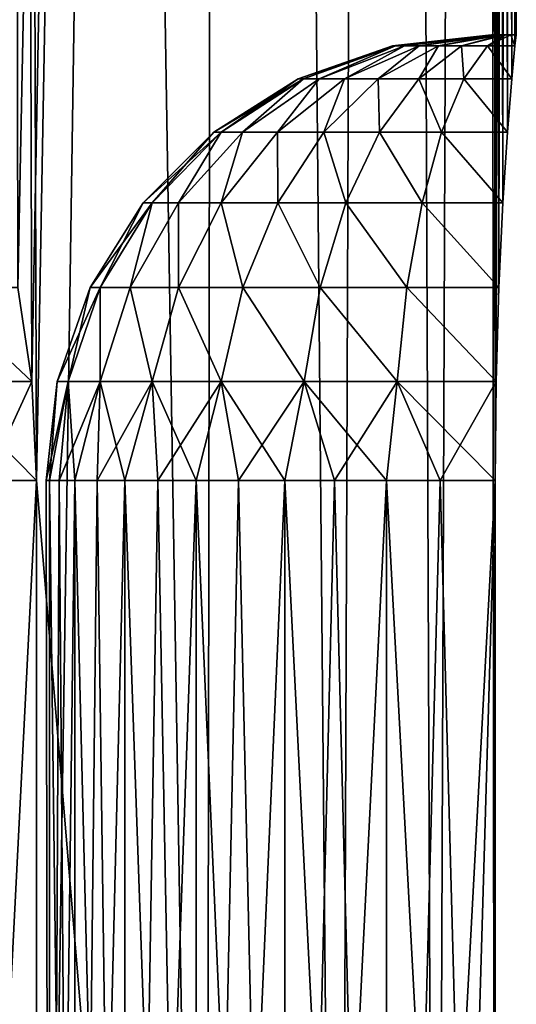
# Model space of a CAD drawing. Header units: millimetres. Extents: x -35 to 35, y -10 to 62.5.
# Tile 35 of 68: x 19 to 21, y -3.9 to 0.1. Entities that reach past the tile are written whole.
import ezdxf

# ---------------------------------------------------------------- set-up
doc = ezdxf.new("R2010")
doc.units = ezdxf.units.MM
doc.header["$LTSCALE"] = 65.185185
for name, color, linetype in [('10', 7, 'CONTINUOUS'), ('2', 7, 'CONTINUOUS'), ('20', 7, 'CONTINUOUS'), ('21', 7, 'CONTINUOUS'), ('22', 7, 'CONTINUOUS'), ('23', 7, 'CONTINUOUS'), ('24', 7, 'CONTINUOUS')]:
    doc.layers.add(name, color=color, linetype=linetype)

msp = doc.modelspace()

# ---------------------------------------------------------------- linework, layer by layer
at = {"layer": '10', "color": 7, "linetype": 'CONTINUOUS'}
for points in [[(19.0611, -1.8, -8.8133), (19.0611, -10, -8.8133), (18.6449, -10, -8.6561), (19.0611, -1.8, -8.8133)], [(19.0611, -1.8, -8.8133), (18.6449, -10, -8.6561), (18.8576, -1.8, -8.7225), (19.0611, -1.8, -8.8133)]]:
    msp.add_3dface(points, dxfattribs=at)
at = {"layer": '2', "color": 7, "linetype": 'CONTINUOUS'}
for points in [[(18.9859, -1.0204, 8.9743), (19.0423, -1.4014, 8.8538), (18.9203, 40.5, 9.1116), (18.9859, -1.0204, 8.9743)], [(19.0423, -1.4014, 8.8538), (19.0611, -1.8, 8.8133), (18.9203, 40.5, 9.1116), (19.0423, -1.4014, 8.8538)], [(18.9203, 40.5, 9.1116), (19.7452, -10, 7.1504), (19.8215, 40.5, 6.9359), (18.9203, 40.5, 9.1116)], [(19.0611, -1.8, 8.8133), (19.7452, -10, 7.1504), (18.9203, 40.5, 9.1116), (19.0611, -1.8, 8.8133)], [(19.8215, 40.5, -6.9359), (18.9859, -1.0204, -8.9743), (18.9203, 40.5, -9.1116), (19.8215, 40.5, -6.9359)], [(19.0423, -1.4014, -8.8538), (18.9859, -1.0204, -8.9743), (19.8215, 40.5, -6.9359), (19.0423, -1.4014, -8.8538)], [(19.0611, -1.8, -8.8133), (19.0423, -1.4014, -8.8538), (19.8215, 40.5, -6.9359), (19.0611, -1.8, -8.8133)], [(19.0611, -10, -8.8133), (19.0611, -1.8, -8.8133), (19.8215, 40.5, -6.9359), (19.0611, -10, -8.8133)], [(19.7452, -10, -7.1504), (19.0611, -10, -8.8133), (19.8215, 40.5, -6.9359), (19.7452, -10, -7.1504)], [(19.7452, -10, 7.1504), (20.2844, -10, 5.4352), (19.8215, 40.5, 6.9359), (19.7452, -10, 7.1504)], [(20.2844, -10, -5.4352), (19.7452, -10, -7.1504), (19.8215, 40.5, -6.9359), (20.2844, -10, -5.4352)], [(19.8215, 40.5, 6.9359), (20.2844, -10, 5.4352), (20.4735, 40.5, 4.6729), (19.8215, 40.5, 6.9359)], [(20.4735, 40.5, -4.6729), (20.2844, -10, -5.4352), (19.8215, 40.5, -6.9359), (20.4735, 40.5, -4.6729)], [(20.2844, -10, 5.4352), (20.675, -10, 3.6801), (20.4735, 40.5, 4.6729), (20.2844, -10, 5.4352)], [(20.675, -10, -3.6801), (20.2844, -10, -5.4352), (20.4735, 40.5, -4.6729), (20.675, -10, -3.6801)], [(20.868, 40.5, -2.3513), (20.675, -10, -3.6801), (20.4735, 40.5, -4.6729), (20.868, 40.5, -2.3513)], [(20.4735, 40.5, 4.6729), (20.675, -10, 3.6801), (20.868, 40.5, 2.3513), (20.4735, 40.5, 4.6729)], [(20.675, -10, 3.6801), (20.914, -10, 1.8981), (20.868, 40.5, 2.3513), (20.675, -10, 3.6801)], [(20.914, -1.8, -1.8981), (20.675, -10, -3.6801), (20.868, 40.5, -2.3513), (20.914, -1.8, -1.8981)], [(21, 40.5), (20.914, -1.8, -1.8981), (20.868, 40.5, -2.3513), (21, 40.5)], [(20.9998, 0, 0.1), (21, 0, 0), (20.868, 40.5, 2.3513), (20.9998, 0, 0.1)], [(20.868, 40.5, 2.3513), (21, 0, 0), (21, 40.5), (20.868, 40.5, 2.3513)], [(20.994, -0.0451, 0.5005), (20.9998, 0, 0.1), (20.868, 40.5, 2.3513), (20.994, -0.0451, 0.5005)], [(20.914, -10, 1.8981), (20.914, -1.8, 1.8981), (20.868, 40.5, 2.3513), (20.914, -10, 1.8981)], [(20.9815, -0.1784, 0.8812), (20.994, -0.0451, 0.5005), (20.868, 40.5, 2.3513), (20.9815, -0.1784, 0.8812)], [(20.914, -1.8, 1.8981), (20.918, -1.4014, 1.8535), (20.868, 40.5, 2.3513), (20.914, -1.8, 1.8981)], [(20.918, -1.4014, 1.8535), (20.9294, -1.0204, 1.721), (20.868, 40.5, 2.3513), (20.918, -1.4014, 1.8535)], [(20.9294, -1.0204, 1.721), (20.9459, -0.6787, 1.5071), (20.868, 40.5, 2.3513), (20.9294, -1.0204, 1.721)], [(20.9459, -0.6787, 1.5071), (20.9644, -0.3932, 1.2224), (20.868, 40.5, 2.3513), (20.9459, -0.6787, 1.5071)], [(20.9644, -0.3932, 1.2224), (20.9815, -0.1784, 0.8812), (20.868, 40.5, 2.3513), (20.9644, -0.3932, 1.2224)], [(20.918, -1.4014, -1.8535), (20.914, -1.8, -1.8981), (21, 40.5), (20.918, -1.4014, -1.8535)], [(20.9294, -1.0204, -1.721), (20.918, -1.4014, -1.8535), (21, 40.5), (20.9294, -1.0204, -1.721)], [(20.9459, -0.6787, -1.5071), (20.9294, -1.0204, -1.721), (21, 40.5), (20.9459, -0.6787, -1.5071)], [(20.9644, -0.3932, -1.2224), (20.9459, -0.6787, -1.5071), (21, 40.5), (20.9644, -0.3932, -1.2224)], [(20.9815, -0.1784, -0.8812), (20.9644, -0.3932, -1.2224), (21, 40.5), (20.9815, -0.1784, -0.8812)], [(20.994, -0.0451, -0.5005), (20.9815, -0.1784, -0.8812), (21, 40.5), (20.994, -0.0451, -0.5005)], [(20.9998, 0, -0.1), (20.994, -0.0451, -0.5005), (21, 40.5), (20.9998, 0, -0.1)], [(21, 0, 0), (20.9998, 0, -0.1), (21, 40.5), (21, 0, 0)], [(19.0611, -10, 8.8133), (19.7452, -10, 7.1504), (19.0611, -1.8, 8.8133), (19.0611, -10, 8.8133)], [(20.914, -10, -1.8981), (20.675, -10, -3.6801), (20.914, -1.8, -1.8981), (20.914, -10, -1.8981)]]:
    msp.add_3dface(points, dxfattribs=at)
at = {"layer": '20', "color": 7, "linetype": 'CONTINUOUS'}
for points in [[(18.6449, -10, 8.6561), (19.0611, -10, 8.8133), (18.6449, -1.8, 8.6561), (18.6449, -10, 8.6561)], [(18.6449, -1.8, 8.6561), (19.0611, -10, 8.8133), (18.8576, -1.8, 8.7225), (18.6449, -1.8, 8.6561)], [(19.0611, -10, 8.8133), (19.0611, -1.8, 8.8133), (18.8576, -1.8, 8.7225), (19.0611, -10, 8.8133)]]:
    msp.add_3dface(points, dxfattribs=at)
at = {"layer": '21', "color": 7, "linetype": 'CONTINUOUS'}
for points in [[(19.1131, -1.8, 0.2225), (19.1131, -10, -0.2224), (19.1, -1.8, 0), (19.1131, -1.8, 0.2225)], [(19.1, -1.8, 0), (19.1131, -10, -0.2224), (19.1131, -1.8, -0.2225), (19.1, -1.8, 0)], [(19.1131, -10, -0.2224), (19.2165, -10, -0.6552), (19.1131, -1.8, -0.2225), (19.1131, -10, -0.2224)], [(19.1131, -1.8, -0.2225), (19.2165, -10, -0.6552), (19.1521, -1.8, -0.4418), (19.1131, -1.8, -0.2225)], [(19.1131, -10, 0.2224), (19.1131, -10, -0.2224), (19.1131, -1.8, 0.2225), (19.1131, -10, 0.2224)], [(19.2165, -10, 0.6552), (19.1131, -10, 0.2224), (19.2165, -1.8, 0.6552), (19.2165, -10, 0.6552)], [(19.2165, -1.8, 0.6552), (19.1131, -10, 0.2224), (19.1521, -1.8, 0.4418), (19.2165, -1.8, 0.6552)], [(19.1521, -1.8, 0.4418), (19.1131, -10, 0.2224), (19.1131, -1.8, 0.2225), (19.1521, -1.8, 0.4418)], [(19.1521, -1.8, -0.4418), (19.2165, -10, -0.6552), (19.2165, -1.8, -0.6552), (19.1521, -1.8, -0.4418)], [(19.2165, -10, -0.6552), (19.4178, -10, -1.0519), (19.2165, -1.8, -0.6552), (19.2165, -10, -0.6552)], [(19.2165, -1.8, -0.6552), (19.4178, -10, -1.0519), (19.3055, -1.8, -0.8595), (19.2165, -1.8, -0.6552)], [(19.4178, -10, 1.0519), (19.2165, -10, 0.6552), (19.4178, -1.8, 1.0519), (19.4178, -10, 1.0519)], [(19.3055, -1.8, 0.8595), (19.2165, -10, 0.6552), (19.2165, -1.8, 0.6552), (19.3055, -1.8, 0.8595)], [(19.4178, -1.8, 1.0519), (19.2165, -10, 0.6552), (19.3055, -1.8, 0.8595), (19.4178, -1.8, 1.0519)], [(19.3055, -1.8, -0.8595), (19.4178, -10, -1.0519), (19.4178, -1.8, -1.0519), (19.3055, -1.8, -0.8595)], [(19.4178, -1.8, -1.0519), (19.7058, -10, -1.3911), (19.5518, -1.8, -1.23), (19.4178, -1.8, -1.0519)], [(19.4178, -10, -1.0519), (19.7058, -10, -1.3911), (19.4178, -1.8, -1.0519), (19.4178, -10, -1.0519)], [(19.5518, -1.8, 1.23), (19.4178, -10, 1.0519), (19.4178, -1.8, 1.0519), (19.5518, -1.8, 1.23)], [(19.7058, -1.8, 1.3911), (19.4178, -10, 1.0519), (19.5518, -1.8, 1.23), (19.7058, -1.8, 1.3911)], [(19.7058, -10, 1.3911), (19.4178, -10, 1.0519), (19.7058, -1.8, 1.3911), (19.7058, -10, 1.3911)], [(19.5518, -1.8, -1.23), (19.7058, -10, -1.3911), (19.7058, -1.8, -1.3911), (19.5518, -1.8, -1.23)], [(19.7058, -1.8, -1.3911), (20.0647, -10, -1.6539), (19.8776, -1.8, -1.533), (19.7058, -1.8, -1.3911)], [(19.7058, -10, -1.3911), (20.0647, -10, -1.6539), (19.7058, -1.8, -1.3911), (19.7058, -10, -1.3911)], [(19.8776, -1.8, 1.533), (19.7058, -10, 1.3911), (19.7058, -1.8, 1.3911), (19.8776, -1.8, 1.533)], [(20.0648, -1.8, 1.6539), (19.7058, -10, 1.3911), (19.8776, -1.8, 1.533), (20.0648, -1.8, 1.6539)], [(20.0647, -10, 1.6539), (19.7058, -10, 1.3911), (20.0648, -1.8, 1.6539), (20.0647, -10, 1.6539)], [(19.8776, -1.8, -1.533), (20.0647, -10, -1.6539), (20.0648, -1.8, -1.6539), (19.8776, -1.8, -1.533)], [(20.0647, -10, -1.6539), (20.475, -10, -1.826), (20.0648, -1.8, -1.6539), (20.0647, -10, -1.6539)], [(20.475, -10, 1.826), (20.0647, -10, 1.6539), (20.475, -1.8, 1.826), (20.475, -10, 1.826)], [(20.475, -1.8, 1.826), (20.0647, -10, 1.6539), (20.2648, -1.8, 1.752), (20.475, -1.8, 1.826)], [(20.2648, -1.8, 1.752), (20.0647, -10, 1.6539), (20.0648, -1.8, 1.6539), (20.2648, -1.8, 1.752)], [(20.0648, -1.8, -1.6539), (20.475, -10, -1.826), (20.2648, -1.8, -1.752), (20.0648, -1.8, -1.6539)], [(20.2648, -1.8, -1.752), (20.475, -10, -1.826), (20.475, -1.8, -1.826), (20.2648, -1.8, -1.752)], [(20.914, -1.8, 1.8981), (20.914, -10, 1.8981), (20.475, -10, 1.826), (20.914, -1.8, 1.8981)], [(20.914, -1.8, 1.8981), (20.475, -10, 1.826), (20.6924, -1.8, 1.8749), (20.914, -1.8, 1.8981)], [(20.6924, -1.8, 1.8749), (20.475, -10, 1.826), (20.475, -1.8, 1.826), (20.6924, -1.8, 1.8749)], [(20.475, -1.8, -1.826), (20.914, -10, -1.8981), (20.6924, -1.8, -1.8749), (20.475, -1.8, -1.826)], [(20.475, -10, -1.826), (20.914, -10, -1.8981), (20.475, -1.8, -1.826), (20.475, -10, -1.826)], [(20.914, -10, -1.8981), (20.914, -1.8, -1.8981), (20.6924, -1.8, -1.8749), (20.914, -10, -1.8981)]]:
    msp.add_3dface(points, dxfattribs=at)
at = {"layer": '22', "color": 7, "linetype": 'CONTINUOUS'}
for points in [[(19.0423, -1.4014, 8.8538), (18.9859, -1.0204, 8.9743), (18.6361, -1.0205, 8.8372), (19.0423, -1.4014, 8.8538)], [(19.0423, -1.4014, 8.8538), (18.6361, -1.0205, 8.8372), (18.6659, -1.4014, 8.7077), (19.0423, -1.4014, 8.8538)], [(19.0611, -1.8, 8.8133), (19.0423, -1.4014, 8.8538), (18.6659, -1.4014, 8.7077), (19.0611, -1.8, 8.8133)], [(18.8576, -1.8, 8.7225), (19.0611, -1.8, 8.8133), (18.6659, -1.4014, 8.7077), (18.8576, -1.8, 8.7225)]]:
    msp.add_3dface(points, dxfattribs=at)
at = {"layer": '23', "color": 7, "linetype": 'CONTINUOUS'}
for points in [[(20.9003, 0, -0.0075), (20.9003, 0, 0.0075), (20.4995, -0.0451), (20.9003, 0, -0.0075)], [(20.4995, -0.0451), (20.9003, 0, 0.0075), (20.5118, -0.0451, 0.1105), (20.4995, -0.0451)], [(20.5118, -0.0451, -0.1105), (20.9003, 0, -0.0075), (20.4995, -0.0451), (20.5118, -0.0451, -0.1105)], [(20.9003, 0, 0.0075), (20.9025, 0, 0.0222), (20.5118, -0.0451, 0.1105), (20.9003, 0, 0.0075)], [(20.9025, 0, 0.0222), (20.9069, 0, 0.0365), (20.5118, -0.0451, 0.1105), (20.9025, 0, 0.0222)], [(20.5118, -0.0451, 0.1105), (20.9069, 0, 0.0365), (20.5483, -0.0451, 0.2156), (20.5118, -0.0451, 0.1105)], [(20.5483, -0.0451, -0.2156), (20.9025, 0, -0.0222), (20.5118, -0.0451, -0.1105), (20.5483, -0.0451, -0.2156)], [(20.9025, 0, -0.0222), (20.9003, 0, -0.0075), (20.5118, -0.0451, -0.1105), (20.9025, 0, -0.0222)], [(20.9069, 0, -0.0365), (20.9025, 0, -0.0222), (20.5483, -0.0451, -0.2156), (20.9069, 0, -0.0365)], [(20.9134, 0, -0.0499), (20.9069, 0, -0.0365), (20.5483, -0.0451, -0.2156), (20.9134, 0, -0.0499)], [(20.6071, -0.0451, -0.3101), (20.9134, 0, -0.0499), (20.5483, -0.0451, -0.2156), (20.6071, -0.0451, -0.3101)], [(20.5483, -0.0451, 0.2156), (20.9134, 0, 0.0499), (20.6071, -0.0451, 0.3101), (20.5483, -0.0451, 0.2156)], [(20.9069, 0, 0.0365), (20.9134, 0, 0.0499), (20.5483, -0.0451, 0.2156), (20.9069, 0, 0.0365)], [(20.6853, -0.0451, -0.3892), (20.9218, 0, -0.0623), (20.6071, -0.0451, -0.3101), (20.6853, -0.0451, -0.3892)], [(20.9218, 0, -0.0623), (20.9134, 0, -0.0499), (20.6071, -0.0451, -0.3101), (20.9218, 0, -0.0623)], [(20.9134, 0, 0.0499), (20.9218, 0, 0.0623), (20.6071, -0.0451, 0.3101), (20.9134, 0, 0.0499)], [(20.6071, -0.0451, 0.3101), (20.9319, 0, 0.0732), (20.6853, -0.0451, 0.3892), (20.6071, -0.0451, 0.3101)], [(20.9218, 0, 0.0623), (20.9319, 0, 0.0732), (20.6071, -0.0451, 0.3101), (20.9218, 0, 0.0623)], [(20.9436, 0, -0.0825), (20.9319, 0, -0.0732), (20.6853, -0.0451, -0.3892), (20.9436, 0, -0.0825)], [(20.779, -0.0451, -0.4491), (20.9436, 0, -0.0825), (20.6853, -0.0451, -0.3892), (20.779, -0.0451, -0.4491)], [(20.9319, 0, -0.0732), (20.9218, 0, -0.0623), (20.6853, -0.0451, -0.3892), (20.9319, 0, -0.0732)], [(20.6853, -0.0451, 0.3892), (20.9436, 0, 0.0825), (20.779, -0.0451, 0.4491), (20.6853, -0.0451, 0.3892)], [(20.9319, 0, 0.0732), (20.9436, 0, 0.0825), (20.6853, -0.0451, 0.3892), (20.9319, 0, 0.0732)], [(20.9565, 0, -0.09), (20.9436, 0, -0.0825), (20.779, -0.0451, -0.4491), (20.9565, 0, -0.09)], [(20.8836, -0.0451, -0.4868), (20.9565, 0, -0.09), (20.779, -0.0451, -0.4491), (20.8836, -0.0451, -0.4868)], [(20.779, -0.0451, 0.4491), (20.9565, 0, 0.09), (20.8836, -0.0451, 0.4868), (20.779, -0.0451, 0.4491)], [(20.9436, 0, 0.0825), (20.9565, 0, 0.09), (20.779, -0.0451, 0.4491), (20.9436, 0, 0.0825)], [(20.9776, 0, -0.0974), (20.9565, 0, -0.09), (20.8836, -0.0451, -0.4868), (20.9776, 0, -0.0974)], [(20.9565, 0, 0.09), (20.9776, 0, 0.0974), (20.8836, -0.0451, 0.4868), (20.9565, 0, 0.09)], [(20.994, -0.0451, -0.5005), (20.9776, 0, -0.0974), (20.8836, -0.0451, -0.4868), (20.994, -0.0451, -0.5005)], [(20.9776, 0, 0.0974), (20.994, -0.0451, 0.5005), (20.8836, -0.0451, 0.4868), (20.9776, 0, 0.0974)], [(20.994, -0.0451, -0.5005), (20.9998, 0, -0.1), (20.9776, 0, -0.0974), (20.994, -0.0451, -0.5005)], [(20.9998, 0, 0.1), (20.994, -0.0451, 0.5005), (20.9776, 0, 0.0974), (20.9998, 0, 0.1)], [(20.1186, -0.1784), (20.5118, -0.0451, 0.1105), (20.1402, -0.1784, 0.1935), (20.1186, -0.1784)], [(20.1402, -0.1784, -0.1935), (20.4995, -0.0451), (20.1186, -0.1784), (20.1402, -0.1784, -0.1935)], [(20.4995, -0.0451), (20.5118, -0.0451, 0.1105), (20.1186, -0.1784), (20.4995, -0.0451)], [(20.1402, -0.1784, 0.1935), (20.5118, -0.0451, 0.1105), (20.2036, -0.1784, 0.3776), (20.1402, -0.1784, 0.1935)], [(20.5118, -0.0451, -0.1105), (20.4995, -0.0451), (20.1402, -0.1784, -0.1935), (20.5118, -0.0451, -0.1105)], [(20.2036, -0.1784, -0.3776), (20.5118, -0.0451, -0.1105), (20.1402, -0.1784, -0.1935), (20.2036, -0.1784, -0.3776)], [(20.5118, -0.0451, 0.1105), (20.5483, -0.0451, 0.2156), (20.2036, -0.1784, 0.3776), (20.5118, -0.0451, 0.1105)], [(20.5483, -0.0451, -0.2156), (20.5118, -0.0451, -0.1105), (20.2036, -0.1784, -0.3776), (20.5483, -0.0451, -0.2156)], [(20.306, -0.1784, -0.5433), (20.5483, -0.0451, -0.2156), (20.2036, -0.1784, -0.3776), (20.306, -0.1784, -0.5433)], [(20.2036, -0.1784, 0.3776), (20.5483, -0.0451, 0.2156), (20.306, -0.1784, 0.5433), (20.2036, -0.1784, 0.3776)], [(20.5483, -0.0451, 0.2156), (20.6071, -0.0451, 0.3101), (20.306, -0.1784, 0.5433), (20.5483, -0.0451, 0.2156)], [(20.4423, -0.1784, -0.6824), (20.6071, -0.0451, -0.3101), (20.306, -0.1784, -0.5433), (20.4423, -0.1784, -0.6824)], [(20.6071, -0.0451, -0.3101), (20.5483, -0.0451, -0.2156), (20.306, -0.1784, -0.5433), (20.6071, -0.0451, -0.3101)], [(20.306, -0.1784, 0.5433), (20.6071, -0.0451, 0.3101), (20.4423, -0.1784, 0.6824), (20.306, -0.1784, 0.5433)], [(20.6853, -0.0451, -0.3892), (20.6071, -0.0451, -0.3101), (20.4423, -0.1784, -0.6824), (20.6853, -0.0451, -0.3892)], [(20.6057, -0.1784, -0.7883), (20.6853, -0.0451, -0.3892), (20.4423, -0.1784, -0.6824), (20.6057, -0.1784, -0.7883)], [(20.4423, -0.1784, 0.6824), (20.6853, -0.0451, 0.3892), (20.6057, -0.1784, 0.7883), (20.4423, -0.1784, 0.6824)], [(20.6071, -0.0451, 0.3101), (20.6853, -0.0451, 0.3892), (20.4423, -0.1784, 0.6824), (20.6071, -0.0451, 0.3101)], [(20.779, -0.0451, -0.4491), (20.6853, -0.0451, -0.3892), (20.6057, -0.1784, -0.7883), (20.779, -0.0451, -0.4491)], [(20.7885, -0.1784, -0.8556), (20.779, -0.0451, -0.4491), (20.6057, -0.1784, -0.7883), (20.7885, -0.1784, -0.8556)], [(20.6057, -0.1784, 0.7883), (20.779, -0.0451, 0.4491), (20.7885, -0.1784, 0.8556), (20.6057, -0.1784, 0.7883)], [(20.6853, -0.0451, 0.3892), (20.779, -0.0451, 0.4491), (20.6057, -0.1784, 0.7883), (20.6853, -0.0451, 0.3892)], [(20.8836, -0.0451, -0.4868), (20.779, -0.0451, -0.4491), (20.7885, -0.1784, -0.8556), (20.8836, -0.0451, -0.4868)], [(20.779, -0.0451, 0.4491), (20.8836, -0.0451, 0.4868), (20.7885, -0.1784, 0.8556), (20.779, -0.0451, 0.4491)], [(20.8836, -0.0451, 0.4868), (20.9815, -0.1784, 0.8812), (20.7885, -0.1784, 0.8556), (20.8836, -0.0451, 0.4868)], [(20.9815, -0.1784, -0.8812), (20.8836, -0.0451, -0.4868), (20.7885, -0.1784, -0.8556), (20.9815, -0.1784, -0.8812)], [(20.9815, -0.1784, -0.8812), (20.994, -0.0451, -0.5005), (20.8836, -0.0451, -0.4868), (20.9815, -0.1784, -0.8812)], [(20.994, -0.0451, 0.5005), (20.9815, -0.1784, 0.8812), (20.8836, -0.0451, 0.4868), (20.994, -0.0451, 0.5005)], [(19.8066, -0.3932, -0.2672), (20.1186, -0.1784), (19.7771, -0.3932), (19.8066, -0.3932, -0.2672)], [(19.7771, -0.3932), (20.1402, -0.1784, 0.1935), (19.8066, -0.3932, 0.2672), (19.7771, -0.3932)], [(20.1186, -0.1784), (20.1402, -0.1784, 0.1935), (19.7771, -0.3932), (20.1186, -0.1784)], [(19.8938, -0.3932, -0.5214), (20.1402, -0.1784, -0.1935), (19.8066, -0.3932, -0.2672), (19.8938, -0.3932, -0.5214)], [(20.1402, -0.1784, -0.1935), (20.1186, -0.1784), (19.8066, -0.3932, -0.2672), (20.1402, -0.1784, -0.1935)], [(19.8066, -0.3932, 0.2672), (20.1402, -0.1784, 0.1935), (19.8938, -0.3932, 0.5214), (19.8066, -0.3932, 0.2672)], [(20.0344, -0.3932, -0.7505), (20.2036, -0.1784, -0.3776), (19.8938, -0.3932, -0.5214), (20.0344, -0.3932, -0.7505)], [(20.2036, -0.1784, -0.3776), (20.1402, -0.1784, -0.1935), (19.8938, -0.3932, -0.5214), (20.2036, -0.1784, -0.3776)], [(20.1402, -0.1784, 0.1935), (20.2036, -0.1784, 0.3776), (19.8938, -0.3932, 0.5214), (20.1402, -0.1784, 0.1935)], [(19.8938, -0.3932, 0.5214), (20.2036, -0.1784, 0.3776), (20.0344, -0.3932, 0.7505), (19.8938, -0.3932, 0.5214)], [(20.2217, -0.3932, -0.9433), (20.306, -0.1784, -0.5433), (20.0344, -0.3932, -0.7505), (20.2217, -0.3932, -0.9433)], [(20.306, -0.1784, -0.5433), (20.2036, -0.1784, -0.3776), (20.0344, -0.3932, -0.7505), (20.306, -0.1784, -0.5433)], [(20.2036, -0.1784, 0.3776), (20.306, -0.1784, 0.5433), (20.0344, -0.3932, 0.7505), (20.2036, -0.1784, 0.3776)], [(20.0344, -0.3932, 0.7505), (20.306, -0.1784, 0.5433), (20.2217, -0.3932, 0.9433), (20.0344, -0.3932, 0.7505)], [(20.4466, -0.3932, -1.0905), (20.4423, -0.1784, -0.6824), (20.2217, -0.3932, -0.9433), (20.4466, -0.3932, -1.0905)], [(20.4423, -0.1784, -0.6824), (20.306, -0.1784, -0.5433), (20.2217, -0.3932, -0.9433), (20.4423, -0.1784, -0.6824)], [(20.306, -0.1784, 0.5433), (20.4423, -0.1784, 0.6824), (20.2217, -0.3932, 0.9433), (20.306, -0.1784, 0.5433)], [(20.2217, -0.3932, 0.9433), (20.4423, -0.1784, 0.6824), (20.4466, -0.3932, 1.0905), (20.2217, -0.3932, 0.9433)], [(20.4423, -0.1784, 0.6824), (20.6057, -0.1784, 0.7883), (20.4466, -0.3932, 1.0905), (20.4423, -0.1784, 0.6824)], [(20.6057, -0.1784, -0.7883), (20.4423, -0.1784, -0.6824), (20.4466, -0.3932, -1.0905), (20.6057, -0.1784, -0.7883)], [(20.6982, -0.3932, -1.1851), (20.6057, -0.1784, -0.7883), (20.4466, -0.3932, -1.0905), (20.6982, -0.3932, -1.1851)], [(20.4466, -0.3932, 1.0905), (20.6057, -0.1784, 0.7883), (20.6982, -0.3932, 1.1851), (20.4466, -0.3932, 1.0905)], [(20.6057, -0.1784, 0.7883), (20.7885, -0.1784, 0.8556), (20.6982, -0.3932, 1.1851), (20.6057, -0.1784, 0.7883)], [(20.7885, -0.1784, -0.8556), (20.6057, -0.1784, -0.7883), (20.6982, -0.3932, -1.1851), (20.7885, -0.1784, -0.8556)], [(20.7885, -0.1784, 0.8556), (20.9644, -0.3932, 1.2224), (20.6982, -0.3932, 1.1851), (20.7885, -0.1784, 0.8556)], [(20.9644, -0.3932, -1.2224), (20.7885, -0.1784, -0.8556), (20.6982, -0.3932, -1.1851), (20.9644, -0.3932, -1.2224)], [(20.9815, -0.1784, 0.8812), (20.9644, -0.3932, 1.2224), (20.7885, -0.1784, 0.8556), (20.9815, -0.1784, 0.8812)], [(20.9644, -0.3932, -1.2224), (20.9815, -0.1784, -0.8812), (20.7885, -0.1784, -0.8556), (20.9644, -0.3932, -1.2224)], [(19.4919, -0.6787), (19.8066, -0.3932, 0.2672), (19.5281, -0.6787, 0.328), (19.4919, -0.6787)], [(19.7771, -0.3932), (19.8066, -0.3932, 0.2672), (19.4919, -0.6787), (19.7771, -0.3932)], [(19.5281, -0.6787, -0.328), (19.7771, -0.3932), (19.4919, -0.6787), (19.5281, -0.6787, -0.328)], [(19.5281, -0.6787, 0.328), (19.8066, -0.3932, 0.2672), (19.6347, -0.6787, 0.6403), (19.5281, -0.6787, 0.328)], [(19.8066, -0.3932, -0.2672), (19.7771, -0.3932), (19.5281, -0.6787, -0.328), (19.8066, -0.3932, -0.2672)], [(19.6347, -0.6787, -0.6403), (19.8066, -0.3932, -0.2672), (19.5281, -0.6787, -0.328), (19.6347, -0.6787, -0.6403)], [(19.8066, -0.3932, 0.2672), (19.8938, -0.3932, 0.5214), (19.6347, -0.6787, 0.6403), (19.8066, -0.3932, 0.2672)], [(19.6347, -0.6787, 0.6403), (19.8938, -0.3932, 0.5214), (19.8066, -0.6787, 0.922), (19.6347, -0.6787, 0.6403)], [(19.8938, -0.3932, -0.5214), (19.8066, -0.3932, -0.2672), (19.6347, -0.6787, -0.6403), (19.8938, -0.3932, -0.5214)], [(19.8066, -0.6787, -0.922), (19.8938, -0.3932, -0.5214), (19.6347, -0.6787, -0.6403), (19.8066, -0.6787, -0.922)], [(19.8066, -0.6787, 0.922), (20.0344, -0.3932, 0.7505), (20.0358, -0.6787, 1.1595), (19.8066, -0.6787, 0.922)], [(19.8938, -0.3932, 0.5214), (20.0344, -0.3932, 0.7505), (19.8066, -0.6787, 0.922), (19.8938, -0.3932, 0.5214)], [(20.0344, -0.3932, -0.7505), (19.8938, -0.3932, -0.5214), (19.8066, -0.6787, -0.922), (20.0344, -0.3932, -0.7505)], [(20.0358, -0.6787, -1.1595), (20.0344, -0.3932, -0.7505), (19.8066, -0.6787, -0.922), (20.0358, -0.6787, -1.1595)], [(20.0344, -0.3932, 0.7505), (20.2217, -0.3932, 0.9433), (20.0358, -0.6787, 1.1595), (20.0344, -0.3932, 0.7505)], [(20.2217, -0.3932, -0.9433), (20.0344, -0.3932, -0.7505), (20.0358, -0.6787, -1.1595), (20.2217, -0.3932, -0.9433)], [(20.0358, -0.6787, 1.1595), (20.2217, -0.3932, 0.9433), (20.311, -0.6787, 1.3415), (20.0358, -0.6787, 1.1595)], [(20.311, -0.6787, -1.3415), (20.2217, -0.3932, -0.9433), (20.0358, -0.6787, -1.1595), (20.311, -0.6787, -1.3415)], [(20.2217, -0.3932, 0.9433), (20.4466, -0.3932, 1.0905), (20.311, -0.6787, 1.3415), (20.2217, -0.3932, 0.9433)], [(20.4466, -0.3932, -1.0905), (20.2217, -0.3932, -0.9433), (20.311, -0.6787, -1.3415), (20.4466, -0.3932, -1.0905)], [(20.311, -0.6787, 1.3415), (20.4466, -0.3932, 1.0905), (20.6193, -0.6787, 1.4592), (20.311, -0.6787, 1.3415)], [(20.6193, -0.6787, -1.4592), (20.4466, -0.3932, -1.0905), (20.311, -0.6787, -1.3415), (20.6193, -0.6787, -1.4592)], [(20.4466, -0.3932, 1.0905), (20.6982, -0.3932, 1.1851), (20.6193, -0.6787, 1.4592), (20.4466, -0.3932, 1.0905)], [(20.6982, -0.3932, -1.1851), (20.4466, -0.3932, -1.0905), (20.6193, -0.6787, -1.4592), (20.6982, -0.3932, -1.1851)], [(20.9459, -0.6787, -1.5071), (20.6982, -0.3932, -1.1851), (20.6193, -0.6787, -1.4592), (20.9459, -0.6787, -1.5071)], [(20.6982, -0.3932, 1.1851), (20.9459, -0.6787, 1.5071), (20.6193, -0.6787, 1.4592), (20.6982, -0.3932, 1.1851)], [(20.9459, -0.6787, -1.5071), (20.9644, -0.3932, -1.2224), (20.6982, -0.3932, -1.1851), (20.9459, -0.6787, -1.5071)], [(20.9644, -0.3932, 1.2224), (20.9459, -0.6787, 1.5071), (20.6982, -0.3932, 1.1851), (20.9644, -0.3932, 1.2224)], [(19.3185, -1.0205, -0.3734), (19.4919, -0.6787), (19.2776, -1.0205), (19.3185, -1.0205, -0.3734)], [(19.4919, -0.6787), (19.5281, -0.6787, 0.328), (19.2776, -1.0205), (19.4919, -0.6787)], [(19.2776, -1.0205), (19.5281, -0.6787, 0.328), (19.3185, -1.0205, 0.3734), (19.2776, -1.0205)], [(19.4395, -1.0205, -0.7291), (19.5281, -0.6787, -0.328), (19.3185, -1.0205, -0.3734), (19.4395, -1.0205, -0.7291)], [(19.5281, -0.6787, -0.328), (19.4919, -0.6787), (19.3185, -1.0205, -0.3734), (19.5281, -0.6787, -0.328)], [(19.3185, -1.0205, 0.3734), (19.5281, -0.6787, 0.328), (19.4395, -1.0205, 0.7291), (19.3185, -1.0205, 0.3734)], [(19.5281, -0.6787, 0.328), (19.6347, -0.6787, 0.6403), (19.4395, -1.0205, 0.7291), (19.5281, -0.6787, 0.328)], [(19.6347, -1.0205, -1.0501), (19.6347, -0.6787, -0.6403), (19.4395, -1.0205, -0.7291), (19.6347, -1.0205, -1.0501)], [(19.6347, -0.6787, -0.6403), (19.5281, -0.6787, -0.328), (19.4395, -1.0205, -0.7291), (19.6347, -0.6787, -0.6403)], [(19.4395, -1.0205, 0.7291), (19.6347, -0.6787, 0.6403), (19.6347, -1.0205, 1.0501), (19.4395, -1.0205, 0.7291)], [(19.8948, -1.0205, -1.3211), (19.8066, -0.6787, -0.922), (19.6347, -1.0205, -1.0501), (19.8948, -1.0205, -1.3211)], [(19.8066, -0.6787, -0.922), (19.6347, -0.6787, -0.6403), (19.6347, -1.0205, -1.0501), (19.8066, -0.6787, -0.922)], [(19.6347, -1.0205, 1.0501), (19.8066, -0.6787, 0.922), (19.8948, -1.0205, 1.3211), (19.6347, -1.0205, 1.0501)], [(19.6347, -0.6787, 0.6403), (19.8066, -0.6787, 0.922), (19.6347, -1.0205, 1.0501), (19.6347, -0.6787, 0.6403)], [(20.0358, -0.6787, -1.1595), (19.8066, -0.6787, -0.922), (19.8948, -1.0205, -1.3211), (20.0358, -0.6787, -1.1595)], [(19.8066, -0.6787, 0.922), (20.0358, -0.6787, 1.1595), (19.8948, -1.0205, 1.3211), (19.8066, -0.6787, 0.922)], [(20.2075, -1.0205, -1.5293), (20.0358, -0.6787, -1.1595), (19.8948, -1.0205, -1.3211), (20.2075, -1.0205, -1.5293)], [(19.8948, -1.0205, 1.3211), (20.0358, -0.6787, 1.1595), (20.2075, -1.0205, 1.5293), (19.8948, -1.0205, 1.3211)], [(20.311, -0.6787, -1.3415), (20.0358, -0.6787, -1.1595), (20.2075, -1.0205, -1.5293), (20.311, -0.6787, -1.3415)], [(20.0358, -0.6787, 1.1595), (20.311, -0.6787, 1.3415), (20.2075, -1.0205, 1.5293), (20.0358, -0.6787, 1.1595)], [(20.5579, -1.0205, -1.6647), (20.311, -0.6787, -1.3415), (20.2075, -1.0205, -1.5293), (20.5579, -1.0205, -1.6647)], [(20.2075, -1.0205, 1.5293), (20.311, -0.6787, 1.3415), (20.5579, -1.0205, 1.6647), (20.2075, -1.0205, 1.5293)], [(20.6193, -0.6787, -1.4592), (20.311, -0.6787, -1.3415), (20.5579, -1.0205, -1.6647), (20.6193, -0.6787, -1.4592)], [(20.311, -0.6787, 1.3415), (20.6193, -0.6787, 1.4592), (20.5579, -1.0205, 1.6647), (20.311, -0.6787, 1.3415)], [(20.9294, -1.0204, -1.721), (20.6193, -0.6787, -1.4592), (20.5579, -1.0205, -1.6647), (20.9294, -1.0204, -1.721)], [(20.6193, -0.6787, 1.4592), (20.9294, -1.0204, 1.721), (20.5579, -1.0205, 1.6647), (20.6193, -0.6787, 1.4592)], [(20.9294, -1.0204, -1.721), (20.9459, -0.6787, -1.5071), (20.6193, -0.6787, -1.4592), (20.9294, -1.0204, -1.721)], [(20.9459, -0.6787, 1.5071), (20.9294, -1.0204, 1.721), (20.6193, -0.6787, 1.4592), (20.9459, -0.6787, 1.5071)], [(19.1447, -1.4014), (19.3185, -1.0205, 0.3734), (19.1886, -1.4014, 0.4014), (19.1447, -1.4014)], [(19.1886, -1.4014, -0.4014), (19.2776, -1.0205), (19.1447, -1.4014), (19.1886, -1.4014, -0.4014)], [(19.2776, -1.0205), (19.3185, -1.0205, 0.3734), (19.1447, -1.4014), (19.2776, -1.0205)], [(19.1886, -1.4014, 0.4014), (19.3185, -1.0205, 0.3734), (19.3184, -1.4014, 0.7838), (19.1886, -1.4014, 0.4014)], [(19.3185, -1.0205, -0.3734), (19.2776, -1.0205), (19.1886, -1.4014, -0.4014), (19.3185, -1.0205, -0.3734)], [(19.3184, -1.4014, -0.7838), (19.3185, -1.0205, -0.3734), (19.1886, -1.4014, -0.4014), (19.3184, -1.4014, -0.7838)], [(19.3184, -1.4014, 0.7838), (19.4395, -1.0205, 0.7291), (19.5278, -1.4014, 1.1291), (19.3184, -1.4014, 0.7838)], [(19.3185, -1.0205, 0.3734), (19.4395, -1.0205, 0.7291), (19.3184, -1.4014, 0.7838), (19.3185, -1.0205, 0.3734)], [(19.4395, -1.0205, -0.7291), (19.3185, -1.0205, -0.3734), (19.3184, -1.4014, -0.7838), (19.4395, -1.0205, -0.7291)], [(19.5278, -1.4014, -1.1291), (19.4395, -1.0205, -0.7291), (19.3184, -1.4014, -0.7838), (19.5278, -1.4014, -1.1291)], [(19.6347, -1.0205, -1.0501), (19.4395, -1.0205, -0.7291), (19.5278, -1.4014, -1.1291), (19.6347, -1.0205, -1.0501)], [(19.4395, -1.0205, 0.7291), (19.6347, -1.0205, 1.0501), (19.5278, -1.4014, 1.1291), (19.4395, -1.0205, 0.7291)], [(19.807, -1.4014, -1.4209), (19.6347, -1.0205, -1.0501), (19.5278, -1.4014, -1.1291), (19.807, -1.4014, -1.4209)], [(19.5278, -1.4014, 1.1291), (19.6347, -1.0205, 1.0501), (19.807, -1.4014, 1.4209), (19.5278, -1.4014, 1.1291)], [(19.8948, -1.0205, -1.3211), (19.6347, -1.0205, -1.0501), (19.807, -1.4014, -1.4209), (19.8948, -1.0205, -1.3211)], [(19.6347, -1.0205, 1.0501), (19.8948, -1.0205, 1.3211), (19.807, -1.4014, 1.4209), (19.6347, -1.0205, 1.0501)], [(19.807, -1.4014, 1.4209), (19.8948, -1.0205, 1.3211), (20.1427, -1.4014, 1.6454), (19.807, -1.4014, 1.4209)], [(20.1427, -1.4014, -1.6454), (19.8948, -1.0205, -1.3211), (19.807, -1.4014, -1.4209), (20.1427, -1.4014, -1.6454)], [(20.2075, -1.0205, -1.5293), (19.8948, -1.0205, -1.3211), (20.1427, -1.4014, -1.6454), (20.2075, -1.0205, -1.5293)], [(19.8948, -1.0205, 1.3211), (20.2075, -1.0205, 1.5293), (20.1427, -1.4014, 1.6454), (19.8948, -1.0205, 1.3211)], [(20.1427, -1.4014, 1.6454), (20.2075, -1.0205, 1.5293), (20.519, -1.4014, 1.7919), (20.1427, -1.4014, 1.6454)], [(20.519, -1.4014, -1.7919), (20.2075, -1.0205, -1.5293), (20.1427, -1.4014, -1.6454), (20.519, -1.4014, -1.7919)], [(20.2075, -1.0205, 1.5293), (20.5579, -1.0205, 1.6647), (20.519, -1.4014, 1.7919), (20.2075, -1.0205, 1.5293)], [(20.5579, -1.0205, -1.6647), (20.2075, -1.0205, -1.5293), (20.519, -1.4014, -1.7919), (20.5579, -1.0205, -1.6647)], [(20.918, -1.4014, -1.8535), (20.5579, -1.0205, -1.6647), (20.519, -1.4014, -1.7919), (20.918, -1.4014, -1.8535)], [(20.5579, -1.0205, 1.6647), (20.918, -1.4014, 1.8535), (20.519, -1.4014, 1.7919), (20.5579, -1.0205, 1.6647)], [(20.9294, -1.0204, 1.721), (20.918, -1.4014, 1.8535), (20.5579, -1.0205, 1.6647), (20.9294, -1.0204, 1.721)], [(20.918, -1.4014, -1.8535), (20.9294, -1.0204, -1.721), (20.5579, -1.0205, -1.6647), (20.918, -1.4014, -1.8535)], [(19.1, -1.8, 0), (19.1131, -1.8, -0.2225), (19.1447, -1.4014), (19.1, -1.8, 0)], [(19.1, -1.8, 0), (19.1447, -1.4014), (19.1886, -1.4014, 0.4014), (19.1, -1.8, 0)], [(19.1131, -1.8, 0.2225), (19.1, -1.8, 0), (19.1886, -1.4014, 0.4014), (19.1131, -1.8, 0.2225)], [(19.1131, -1.8, -0.2225), (19.1886, -1.4014, -0.4014), (19.1447, -1.4014), (19.1131, -1.8, -0.2225)], [(19.1131, -1.8, -0.2225), (19.1521, -1.8, -0.4418), (19.1886, -1.4014, -0.4014), (19.1131, -1.8, -0.2225)], [(19.1521, -1.8, 0.4418), (19.1131, -1.8, 0.2225), (19.1886, -1.4014, 0.4014), (19.1521, -1.8, 0.4418)], [(19.1521, -1.8, -0.4418), (19.2165, -1.8, -0.6552), (19.1886, -1.4014, -0.4014), (19.1521, -1.8, -0.4418)], [(19.2165, -1.8, 0.6552), (19.1521, -1.8, 0.4418), (19.3184, -1.4014, 0.7838), (19.2165, -1.8, 0.6552)], [(19.1521, -1.8, 0.4418), (19.1886, -1.4014, 0.4014), (19.3184, -1.4014, 0.7838), (19.1521, -1.8, 0.4418)], [(19.2165, -1.8, -0.6552), (19.3184, -1.4014, -0.7838), (19.1886, -1.4014, -0.4014), (19.2165, -1.8, -0.6552)], [(19.2165, -1.8, -0.6552), (19.3055, -1.8, -0.8595), (19.3184, -1.4014, -0.7838), (19.2165, -1.8, -0.6552)], [(19.3055, -1.8, 0.8595), (19.2165, -1.8, 0.6552), (19.3184, -1.4014, 0.7838), (19.3055, -1.8, 0.8595)], [(19.3055, -1.8, -0.8595), (19.4178, -1.8, -1.0519), (19.3184, -1.4014, -0.7838), (19.3055, -1.8, -0.8595)], [(19.4178, -1.8, 1.0519), (19.3055, -1.8, 0.8595), (19.5278, -1.4014, 1.1291), (19.4178, -1.8, 1.0519)], [(19.3055, -1.8, 0.8595), (19.3184, -1.4014, 0.7838), (19.5278, -1.4014, 1.1291), (19.3055, -1.8, 0.8595)], [(19.4178, -1.8, -1.0519), (19.5278, -1.4014, -1.1291), (19.3184, -1.4014, -0.7838), (19.4178, -1.8, -1.0519)], [(19.4178, -1.8, -1.0519), (19.5518, -1.8, -1.23), (19.5278, -1.4014, -1.1291), (19.4178, -1.8, -1.0519)], [(19.5518, -1.8, 1.23), (19.4178, -1.8, 1.0519), (19.5278, -1.4014, 1.1291), (19.5518, -1.8, 1.23)], [(19.5518, -1.8, -1.23), (19.7058, -1.8, -1.3911), (19.5278, -1.4014, -1.1291), (19.5518, -1.8, -1.23)], [(19.7058, -1.8, -1.3911), (19.807, -1.4014, -1.4209), (19.5278, -1.4014, -1.1291), (19.7058, -1.8, -1.3911)], [(19.5518, -1.8, 1.23), (19.5278, -1.4014, 1.1291), (19.807, -1.4014, 1.4209), (19.5518, -1.8, 1.23)], [(19.7058, -1.8, 1.3911), (19.5518, -1.8, 1.23), (19.807, -1.4014, 1.4209), (19.7058, -1.8, 1.3911)], [(19.7058, -1.8, -1.3911), (19.8776, -1.8, -1.533), (19.807, -1.4014, -1.4209), (19.7058, -1.8, -1.3911)], [(19.8776, -1.8, 1.533), (19.7058, -1.8, 1.3911), (19.807, -1.4014, 1.4209), (19.8776, -1.8, 1.533)], [(19.8776, -1.8, -1.533), (20.0648, -1.8, -1.6539), (19.807, -1.4014, -1.4209), (19.8776, -1.8, -1.533)], [(19.8776, -1.8, 1.533), (19.807, -1.4014, 1.4209), (20.1427, -1.4014, 1.6454), (19.8776, -1.8, 1.533)], [(20.0648, -1.8, -1.6539), (20.1427, -1.4014, -1.6454), (19.807, -1.4014, -1.4209), (20.0648, -1.8, -1.6539)], [(20.0648, -1.8, 1.6539), (19.8776, -1.8, 1.533), (20.1427, -1.4014, 1.6454), (20.0648, -1.8, 1.6539)], [(20.2648, -1.8, 1.752), (20.0648, -1.8, 1.6539), (20.1427, -1.4014, 1.6454), (20.2648, -1.8, 1.752)], [(20.0648, -1.8, -1.6539), (20.2648, -1.8, -1.752), (20.1427, -1.4014, -1.6454), (20.0648, -1.8, -1.6539)], [(20.2648, -1.8, 1.752), (20.1427, -1.4014, 1.6454), (20.519, -1.4014, 1.7919), (20.2648, -1.8, 1.752)], [(20.2648, -1.8, -1.752), (20.475, -1.8, -1.826), (20.1427, -1.4014, -1.6454), (20.2648, -1.8, -1.752)], [(20.475, -1.8, -1.826), (20.519, -1.4014, -1.7919), (20.1427, -1.4014, -1.6454), (20.475, -1.8, -1.826)], [(20.475, -1.8, 1.826), (20.2648, -1.8, 1.752), (20.519, -1.4014, 1.7919), (20.475, -1.8, 1.826)], [(20.6924, -1.8, 1.8749), (20.475, -1.8, 1.826), (20.519, -1.4014, 1.7919), (20.6924, -1.8, 1.8749)], [(20.475, -1.8, -1.826), (20.6924, -1.8, -1.8749), (20.519, -1.4014, -1.7919), (20.475, -1.8, -1.826)], [(20.918, -1.4014, 1.8535), (20.6924, -1.8, 1.8749), (20.519, -1.4014, 1.7919), (20.918, -1.4014, 1.8535)], [(20.914, -1.8, -1.8981), (20.918, -1.4014, -1.8535), (20.519, -1.4014, -1.7919), (20.914, -1.8, -1.8981)], [(20.6924, -1.8, -1.8749), (20.914, -1.8, -1.8981), (20.519, -1.4014, -1.7919), (20.6924, -1.8, -1.8749)], [(20.918, -1.4014, 1.8535), (20.914, -1.8, 1.8981), (20.6924, -1.8, 1.8749), (20.918, -1.4014, 1.8535)]]:
    msp.add_3dface(points, dxfattribs=at)
at = {"layer": '24', "color": 7, "linetype": 'CONTINUOUS'}
for points in [[(18.9859, -1.0204, -8.9743), (19.0423, -1.4014, -8.8538), (18.6361, -1.0205, -8.8372), (18.9859, -1.0204, -8.9743)], [(18.6361, -1.0205, -8.8372), (19.0423, -1.4014, -8.8538), (18.6659, -1.4014, -8.7077), (18.6361, -1.0205, -8.8372)], [(19.0423, -1.4014, -8.8538), (18.8576, -1.8, -8.7225), (18.6659, -1.4014, -8.7077), (19.0423, -1.4014, -8.8538)], [(19.0423, -1.4014, -8.8538), (19.0611, -1.8, -8.8133), (18.8576, -1.8, -8.7225), (19.0423, -1.4014, -8.8538)]]:
    msp.add_3dface(points, dxfattribs=at)

doc.saveas('drawing.dxf')
